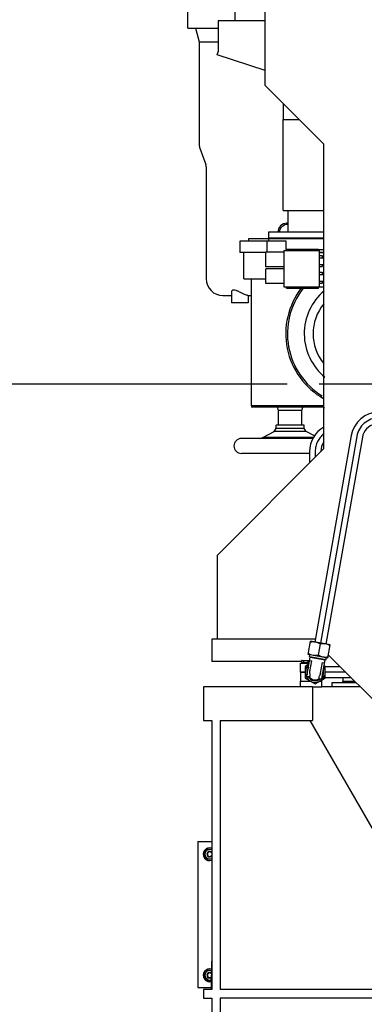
# Model space of a CAD drawing. Header units: millimetres. Extents: x 0 to 1189, y 0 to 841.
# Tile 90 of 184: x 131 to 156, y 561 to 632. Entities that reach past the tile are written whole.
import ezdxf
from ezdxf.enums import TextEntityAlignment as Align

# ---------------------------------------------------------------- set-up
doc = ezdxf.new("R2010")
doc.units = ezdxf.units.MM
doc.header["$LTSCALE"] = 65.395
doc.linetypes.add('CENTER', pattern=[0.6, 0.375, -0.075, 0.075, -0.075])
doc.layers.get('0').update_dxf_attribs({"linetype": 'CONTINUOUS'})
for name, color, linetype in [('1907_733000_06_SIMPLE1_A_ABL1062', 7, 'CONTINUOUS'), ('1907_733000_06_SIMPLE1_T1_A_PBL1097', 7, 'CONTINUOUS'), ('1907_733000_06_SIMPLE1_T2_A_PBL1117', 7, 'CONTINUOUS'), ('1907_733000_06_SIMPLE1_T3_A_PBL1113', 7, 'CONTINUOUS'), ('1907_733000_06_SIMPLE1_T4_A_PBL1063', 7, 'CONTINUOUS'), ('1907_734000_04_SIMPLE1_C_ABL1101', 7, 'CONTINUOUS'), ('1907_734000_04_SIMPLE1_T1_C_PBL1102', 7, 'CONTINUOUS'), ('1907_765000_04_SIMPLE1_A_ABL1079', 7, 'CONTINUOUS'), ('1907_765000_04_SIMPLE1_T1_A_PBL1080', 7, 'CONTINUOUS'), ('32007_040000_TLKGS_KS_V_ABL1060', 7, 'CONTINUOUS'), ('32007_041000_TLKGS_KS_V_ABL1061', 7, 'CONTINUOUS'), ('32007_060000_TLKGS_KGS_V_ABL1077', 7, 'CONTINUOUS'), ('32007_061000_TLKGS_KGS_V_ABL1078', 7, 'CONTINUOUS'), ('32007_153200_17_ABL1055', 7, 'CONTINUOUS'), ('32007_153200_17_T1_PBL1096', 7, 'CONTINUOUS'), ('32007_153200_18_ABL1139', 7, 'CONTINUOUS'), ('32007_153200_18_T1_PBL1140', 7, 'CONTINUOUS'), ('32007_153200_19_ABL1050', 7, 'CONTINUOUS'), ('32007_153200_19_T1_PBL1051', 7, 'CONTINUOUS'), ('32007_153200_20_ABL1038', 7, 'CONTINUOUS'), ('32007_153701_05_PBL1046', 7, 'CONTINUOUS'), ('32007_153701_05_PBL1048', 7, 'CONTINUOUS'), ('32007_842000_01_SIMPLE1_T1_X_PBL2228', 7, 'CONTINUOUS'), ('32007_842000_01_SIMPLE1_X_ABL2227', 7, 'CONTINUOUS'), ('32087_000000_TLKGS_MARKETING_ABL973', 7, 'CONTINUOUS'), ('32087_030000_TLKGS_V_ABL974', 7, 'CONTINUOUS'), ('32087_300000_TLKGS_V_ABL1108', 7, 'CONTINUOUS'), ('34007_390700_01_SIMPLE1_T1_X_PBL1111', 7, 'CONTINUOUS'), ('34007_390700_01_SIMPLE1_T2_X_PBL1110', 7, 'CONTINUOUS'), ('34007_390700_01_SIMPLE1_T3_X_PBL1112', 7, 'CONTINUOUS'), ('34007_390700_01_SIMPLE1_X#AF0_ABL1109', 7, 'CONTINUOUS'), ('8M32E_GENSET_GENERATOR_ABL1034', 7, 'CONTINUOUS'), ('8M32E_GENSET_GENERATOR_T1_PBL1035', 7, 'CONTINUOUS'), ('8M32E_GENSET_GRUNDRAHMEN_ABL949', 7, 'CONTINUOUS'), ('8M32E_GENSET_GRUNDRAHMEN_T1_PBL950', 7, 'CONTINUOUS'), ('8M32E_GENSET_SCHUTZHAUBE_ABL1044', 7, 'CONTINUOUS'), ('8M32E_GENSET_SCHUTZHAUBE_T1_PBL1045', 7, 'CONTINUOUS'), ('8M32E_GENSET_VERROHRUNG_ABL951', 7, 'CONTINUOUS'), ('D3870-A2-S-20_PBL1039', 7, 'CONTINUOUS'), ('D3870-A2-S-20_PBL1056', 7, 'CONTINUOUS'), ('D3870-A2-S-20_PBL1093', 7, 'CONTINUOUS'), ('D3901-S20A-G3_4_PBL1094', 7, 'CONTINUOUS'), ('D6796-10_PBL2218', 7, 'CONTINUOUS'), ('D6796-10_PBL2219', 7, 'CONTINUOUS'), ('D7603-A27X32-CU_PBL1095', 7, 'CONTINUOUS'), ('D931_1-M10X45_PBL2220', 7, 'CONTINUOUS'), ('D931_1-M10X45_PBL2221', 7, 'CONTINUOUS'), ('D931_1-M8X55_PBL1053', 7, 'CONTINUOUS'), ('D934-M10_PBL1005', 7, 'CONTINUOUS'), ('D934-M10_PBL962', 7, 'CONTINUOUS'), ('GWR-1_2-3_4_PBL1092', 7, 'CONTINUOUS'), ('ISO8434-1-E-S20_PBL1054', 7, 'CONTINUOUS'), ('N4011-F175_PBL972', 7, 'CONTINUOUS'), ('N4251-B175X133_PBL971', 7, 'CONTINUOUS'), ('rechts_4_VBL948', 7, 'CONTINUOUS'), ('RKD1000-20_PBL1047', 7, 'CONTINUOUS'), ('RKD1000-20_PBL1049', 7, 'CONTINUOUS'), ('RKD1000-20_PBL1052', 7, 'CONTINUOUS')]:
    doc.layers.add(name, color=color, linetype=linetype)
doc.styles.get("Standard").update_dxf_attribs({"font": 'txt', "width": 0.6})
doc.dimstyles.new('DIMSTYLE_6', dxfattribs={"dimtxt": 3.5, "dimasz": 3.5, "dimexe": 1.8, "dimexo": 0, "dimgap": 0.875, "dimtad": 1, "dimlfac": 25, "dimdsep": 46, "dimtxsty": 'Standard', "dimblk": '_FILLED', "dimblk1": '_FILLED', "dimblk2": '_FILLED', "dimcen": 0.09, "dimadec": 0, "dimazin": 0, "dimtp": 0.8, "dimtm": 0.8, "dimtfac": 1, "dimtofl": 0, "dimtmove": 0, "dimatfit": 3, "dimldrblk": '_FILLED', "dimfxl": 1, "dimtolj": 1, "dimarcsym": 0})

# ---------------------------------------------------------------- blocks, each defined once
blk = doc.blocks.new('_FILLED')
at = {"color": 0, "linetype": 'ByBlock'}
blk.add_solid([(0, 0), (-1, 0.167), (-1, -0.167)], dxfattribs=at)
blk = doc.blocks.new('*D18')
at = {"color": 2, "linetype": 'Continuous'}
for p, q in [((124.565, 635.921), (89.243, 635.921)), ((91.043, 635.921), (91.043, 620.741)), ((91.043, 605.561), (91.043, 620.741)), ((150.593, 605.561), (89.243, 605.561))]:
    blk.add_line(p, q, dxfattribs=at)
at = {"color": 2, "linetype": 'Continuous', "xscale": 3.5, "yscale": 3.5, "zscale": 3.5}
for p, rotation in [((91.043, 635.921), 90), ((91.043, 605.561), 270)]:
    blk.add_blockref('_FILLED', p, dxfattribs=dict(at, rotation=rotation))
at = {"color": 2, "linetype": 'Continuous', "width": 0.666667}
blk.add_text('759', height=3.5, rotation=90, dxfattribs=at).set_placement((90.168, 620.741), align=Align.CENTER)
blk = doc.blocks.new('8M32E_GENSET_GRUNDRAHMEN_T1_PBL950', base_point=(187.205, 558.761))
at = {"layer": '8M32E_GENSET_GRUNDRAHMEN_T1_PBL950', "color": 7, "linetype": 'Continuous'}
for p, q in [((152.405, 583.961), (144.605, 583.961)), ((144.605, 583.961), (144.605, 581.561)), ((152.405, 583.961), (152.405, 581.561)), ((153.805, 583.961), (153.07, 583.961)), ((144.605, 581.561), (145.205, 581.561)), ((145.205, 581.561), (145.205, 562.361)), ((145.805, 581.561), (152.405, 581.561)), ((145.805, 581.561), (145.805, 562.361)), ((152.197, 581.561), (163.005, 562.841)), ((144.215, 572.921), (145.205, 572.921)), ((144.215, 572.921), (144.215, 562.521)), ((145.185, 563.321), (145.205, 563.321)), ((145.185, 562.361), (145.185, 563.321)), ((144.215, 562.521), (145.185, 562.521)), ((145.205, 562.361), (144.605, 562.361)), ((144.605, 562.361), (144.605, 561.761)), ((228.605, 562.361), (145.805, 562.361)), ((144.605, 561.761), (145.205, 561.761)), ((145.205, 561.761), (145.205, 535.761)), ((162.405, 561.761), (145.805, 561.761)), ((145.805, 561.761), (145.805, 535.761))]:
    blk.add_line(p, q, dxfattribs=at)
blk = doc.blocks.new('8M32E_GENSET_GRUNDRAHMEN_ABL949', base_point=(187.205, 558.761))
at = {"layer": '8M32E_GENSET_GRUNDRAHMEN_T1_PBL950'}
blk.add_blockref('8M32E_GENSET_GRUNDRAHMEN_T1_PBL950', (187.205, 558.761), dxfattribs=at)
blk = doc.blocks.new('D934-M10_PBL962', base_point=(144.925, 563.383))
at = {"layer": 'D934-M10_PBL962', "color": 7, "linetype": 'Continuous'}
for p, q in [((144.862, 563.723), (144.665, 563.383)), ((145.185, 563.723), (144.862, 563.723)), ((144.665, 563.383), (144.862, 563.043)), ((144.862, 563.043), (145.185, 563.043))]:
    blk.add_line(p, q, dxfattribs=at)
for points in [[(144.764, 563.553), (144.734, 563.503), (144.702, 563.383), (144.734, 563.264), (144.764, 563.213)], [(145.058, 563.723), (144.999, 563.723), (144.88, 563.691), (144.793, 563.604), (144.764, 563.553)], [(145.185, 563.698), (145.145, 563.714), (145.101, 563.723), (145.058, 563.723)], [(144.764, 563.213), (144.793, 563.163), (144.88, 563.075), (144.999, 563.043), (145.058, 563.043)], [(145.058, 563.043), (145.101, 563.043), (145.145, 563.052), (145.185, 563.068)]]:
    blk.add_open_spline(points, degree=3, dxfattribs=at)
blk = doc.blocks.new('N4251-B175X133_PBL971', base_point=(145.195, 563.361))
at = {"layer": 'N4251-B175X133_PBL971', "color": 7, "linetype": 'Continuous'}
for p in [(145.205, 563.401), (145.185, 563.321)]:
    blk.add_line(p, (145.185, 563.401), dxfattribs=at)
blk = doc.blocks.new('N4011-F175_PBL972', base_point=(145.195, 563.901))
at = {"layer": 'N4011-F175_PBL972', "color": 7, "linetype": 'Continuous'}
for p, q in [((145.185, 564.401), (145.205, 564.401)), ((145.185, 564.401), (145.185, 563.401)), ((145.185, 563.401), (145.205, 563.401))]:
    blk.add_line(p, q, dxfattribs=at)
blk = doc.blocks.new('D934-M10_PBL1005', base_point=(144.935, 572.023))
at = {"layer": 'D934-M10_PBL1005', "color": 7, "linetype": 'Continuous'}
for p, q in [((144.862, 572.363), (144.665, 572.023)), ((144.665, 572.023), (144.862, 571.683)), ((145.205, 572.363), (144.862, 572.363)), ((144.862, 571.683), (145.205, 571.683))]:
    blk.add_line(p, q, dxfattribs=at)
for points in [[(144.764, 572.193), (144.734, 572.143), (144.702, 572.023), (144.734, 571.904), (144.764, 571.853)], [(145.058, 572.363), (144.999, 572.363), (144.88, 572.331), (144.793, 572.244), (144.764, 572.193)], [(145.205, 572.329), (145.16, 572.351), (145.108, 572.363), (145.058, 572.363)], [(144.764, 571.853), (144.793, 571.803), (144.88, 571.715), (144.999, 571.683), (145.058, 571.683)], [(145.058, 571.683), (145.108, 571.683), (145.16, 571.695), (145.205, 571.717)]]:
    blk.add_open_spline(points, degree=3, dxfattribs=at)
blk = doc.blocks.new('D3870-A2-S-20_PBL1039', base_point=(152.59, 584.872))
at = {"layer": 'D3870-A2-S-20_PBL1039', "color": 7, "linetype": 'Continuous'}
for p, q in [((152.143, 585.574), (151.87, 585.416)), ((151.87, 585.416), (151.87, 584.585)), ((153.31, 585.416), (153.221, 585.468)), ((153.31, 584.585), (153.31, 585.416)), ((151.87, 584.585), (152.59, 584.169)), ((152.59, 584.169), (153.31, 584.585))]:
    blk.add_line(p, q, dxfattribs=at)
blk.add_arc((152.59, 585.001), 0.72, 129.11648, 31.24803, dxfattribs=at)
blk = doc.blocks.new('ISO8434-1-E-S20_PBL1054', base_point=(152.687, 585.391))
at = {"layer": 'ISO8434-1-E-S20_PBL1054', "color": 7, "linetype": 'Continuous'}
for p, q in [((151.993, 584.722), (152.232, 586.079)), ((152.179, 586.124), (152.201, 586.247)), ((152.179, 586.124), (153.361, 585.915)), ((152.232, 586.079), (152.179, 586.124)), ((152.232, 586.079), (153.295, 585.892)), ((153.361, 585.915), (153.382, 586.039)), ((152.192, 585.853), (152.344, 585.826)), ((152.21, 585.067), (152.344, 585.826)), ((152.97, 584.934), (153.103, 585.692)), ((153.056, 584.535), (153.295, 585.892)), ((153.103, 585.692), (153.255, 585.665)), ((153.295, 585.892), (153.361, 585.915)), ((151.993, 584.722), (152.175, 584.69)), ((152.874, 584.567), (153.056, 584.535))]:
    blk.add_line(p, q, dxfattribs=at)
for radius, start, end in [(0.6, 145.02142, 194.97858), (0.6, 209.65235, 310.34765), (0.54, 214.42673, 305.57327), (0.6, 325.02142, 14.97858)]:
    blk.add_arc((152.59, 585.001), radius, start, end, dxfattribs=at)
for points, knots in [([(152.175, 584.69), (152.186, 584.688), (152.218, 584.701), (152.233, 584.757), (152.231, 584.829), (152.221, 584.884), (152.214, 584.913)], [0, 0, 0, 0, 0.136768, 0.340217, 0.643115, 1, 1, 1, 1]), ([(152.913, 584.79), (152.897, 584.765), (152.868, 584.717), (152.842, 584.65), (152.837, 584.591), (152.862, 584.569), (152.874, 584.567)], [0, 0, 0, 0, 0.356885, 0.659783, 0.863232, 1, 1, 1, 1])]:
    blk.add_open_spline(points, degree=3, knots=knots, dxfattribs=at)
for points in [[(152.214, 584.913), (152.203, 584.963), (152.201, 585.017), (152.21, 585.067)], [(152.97, 584.934), (152.961, 584.883), (152.941, 584.833), (152.913, 584.79)]]:
    blk.add_open_spline(points, degree=3, dxfattribs=at)
blk = doc.blocks.new('32007_153200_20_ABL1038', base_point=(152.626, 585.208))
at = {"layer": 'D3870-A2-S-20_PBL1039'}
blk.add_blockref('D3870-A2-S-20_PBL1039', (152.59, 584.872), dxfattribs=at)
at = {"layer": 'ISO8434-1-E-S20_PBL1054'}
blk.add_blockref('ISO8434-1-E-S20_PBL1054', (152.687, 585.391), dxfattribs=at)
blk = doc.blocks.new('32007_153701_05_PBL1046', base_point=(152.31, 584.161))
at = {"layer": '32007_153701_05_PBL1046', "color": 7, "linetype": 'Continuous'}
for p, q in [((151.55, 584.361), (152.258, 584.361)), ((151.55, 583.961), (151.55, 584.361)), ((152.405, 583.961), (153.07, 583.961)), ((152.921, 584.361), (153.07, 584.361)), ((153.07, 583.961), (153.07, 584.361))]:
    blk.add_line(p, q, dxfattribs=at)
blk = doc.blocks.new('RKD1000-20_PBL1047', base_point=(152.31, 584.671))
at = {"layer": 'RKD1000-20_PBL1047', "color": 7, "linetype": 'Continuous'}
for p, q in [((151.87, 584.981), (151.55, 584.981)), ((151.55, 584.981), (151.55, 584.361)), ((151.55, 584.361), (152.258, 584.361)), ((152.921, 584.361), (153.07, 584.361)), ((153.07, 584.361), (153.07, 584.446))]:
    blk.add_line(p, q, dxfattribs=at)
blk = doc.blocks.new('32007_153701_05_PBL1048', base_point=(154.978, 584.321))
at = {"layer": '32007_153701_05_PBL1048', "color": 7, "linetype": 'Continuous'}
for p, q in [((154.55, 584.361), (155.405, 584.361)), ((154.55, 584.281), (154.55, 584.361))]:
    blk.add_line(p, q, dxfattribs=at)
blk = doc.blocks.new('RKD1000-20_PBL1049', base_point=(154.978, 584.481))
at = {"layer": 'RKD1000-20_PBL1049', "color": 7, "linetype": 'Continuous'}
for p, q in [((154.55, 584.601), (154.55, 584.361)), ((154.55, 584.361), (155.405, 584.361))]:
    blk.add_line(p, q, dxfattribs=at)
blk = doc.blocks.new('32007_153200_19_T1_PBL1051', base_point=(154.238, 585.001))
at = {"layer": '32007_153200_19_T1_PBL1051', "color": 7, "linetype": 'Continuous'}
for p, q in [((154.365, 585.401), (153.31, 585.401)), ((155.165, 584.601), (153.31, 584.601))]:
    blk.add_line(p, q, dxfattribs=at)
at = {"layer": '32007_153200_19_T1_PBL1051', "color": 2, "linetype": 'CENTER'}
blk.add_line((154.765, 585.001), (153.31, 585.001), dxfattribs=at)
blk = doc.blocks.new('32007_153200_19_ABL1050', base_point=(154.238, 585.001))
at = {"layer": '32007_153200_19_T1_PBL1051'}
blk.add_blockref('32007_153200_19_T1_PBL1051', (154.238, 585.001), dxfattribs=at)
blk = doc.blocks.new('RKD1000-20_PBL1052', base_point=(151.852, 585.331))
at = {"layer": 'RKD1000-20_PBL1052', "color": 7, "linetype": 'Continuous'}
for p, q in [((151.55, 585.641), (152.154, 585.641)), ((151.55, 585.021), (151.55, 585.641)), ((151.87, 585.021), (151.55, 585.021))]:
    blk.add_line(p, q, dxfattribs=at)
blk = doc.blocks.new('D931_1-M8X55_PBL1053', base_point=(151.9, 585.417))
at = {"layer": 'D931_1-M8X55_PBL1053', "color": 7, "linetype": 'Continuous'}
for p, q in [((151.65, 585.853), (151.61, 585.842)), ((151.61, 585.842), (151.61, 585.665)), ((152.159, 585.665), (151.61, 585.665)), ((151.65, 585.853), (152.17, 585.853)), ((151.678, 585.665), (151.678, 585.641)), ((151.76, 585.842), (151.76, 585.665)), ((152.06, 585.842), (152.06, 585.665)), ((152.142, 585.665), (152.142, 585.641)), ((152.17, 585.853), (152.19, 585.847)), ((152.19, 585.847), (152.191, 585.847)), ((151.755, 585.021), (151.755, 584.981))]:
    blk.add_line(p, q, dxfattribs=at)
for centre, radius, start, end in [((152.129, 585.555), 0.298, 78.46954, 82.18588), ((152.123, 585.525), 0.328, 78.15744, 78.51994)]:
    blk.add_arc(centre, radius, start, end, dxfattribs=at)
for points in [[(151.61, 585.842), (151.623, 585.845), (151.637, 585.848), (151.651, 585.85)], [(151.651, 585.85), (151.687, 585.855), (151.725, 585.851), (151.76, 585.842)], [(151.76, 585.842), (151.81, 585.849), (151.91, 585.857), (152.01, 585.849), (152.06, 585.842)], [(152.06, 585.842), (152.095, 585.851), (152.133, 585.855), (152.169, 585.85)]]:
    blk.add_open_spline(points, degree=3, dxfattribs=at)
blk = doc.blocks.new('D3870-A2-S-20_PBL1056', base_point=(152.875, 586.616))
at = {"layer": 'D3870-A2-S-20_PBL1056', "color": 7, "linetype": 'Continuous'}
for p, q in [((152.082, 586.268), (152.249, 587.214)), ((153.667, 586.964), (152.249, 587.214)), ((152.947, 587.025), (152.803, 586.212)), ((153.5, 586.018), (153.667, 586.964)), ((153.5, 586.018), (152.082, 586.268))]:
    blk.add_line(p, q, dxfattribs=at)
for points in [[(152.604, 587.151), (152.484, 587.172), (152.358, 587.168), (152.238, 587.15)], [(152.947, 587.025), (152.84, 587.083), (152.724, 587.13), (152.604, 587.151)], [(153.313, 587.026), (153.193, 587.047), (153.068, 587.043), (152.947, 587.025)], [(153.656, 586.9), (153.549, 586.958), (153.433, 587.005), (153.313, 587.026)], [(152.437, 586.206), (152.316, 586.227), (152.2, 586.276), (152.094, 586.337)], [(152.803, 586.212), (152.683, 586.191), (152.557, 586.184), (152.437, 586.206)], [(153.146, 586.081), (153.026, 586.102), (152.909, 586.151), (152.803, 586.212)], [(153.513, 586.087), (153.392, 586.066), (153.266, 586.059), (153.146, 586.081)]]:
    blk.add_open_spline(points, degree=3, dxfattribs=at)
blk = doc.blocks.new('GWR-1_2-3_4_PBL1092', base_point=(161.865, 603.161))
at = {"layer": 'GWR-1_2-3_4_PBL1092', "color": 7, "linetype": 'Continuous'}
for p, q in [((161.289, 603.992), (161.225, 603.881)), ((161.225, 602.441), (161.225, 603.881)), ((162.234, 603.992), (161.289, 603.992)), ((162.234, 603.576), (161.289, 603.576)), ((162.234, 603.992), (162.425, 603.661)), ((162.425, 603.661), (162.493, 603.661)), ((162.425, 602.661), (162.425, 603.661)), ((162.505, 602.661), (162.505, 603.661)), ((161.289, 602.329), (161.225, 602.441)), ((162.234, 602.745), (161.289, 602.745)), ((162.234, 602.329), (161.289, 602.329)), ((162.234, 602.329), (162.425, 602.661)), ((162.425, 602.661), (162.505, 602.661))]:
    blk.add_line(p, q, dxfattribs=at)
for centre, start, end in [((161.537, 603.784), 177.38139, 179.99715), ((161.537, 602.537), 180.00284, 182.61862)]:
    blk.add_arc(centre, 0.312, start, end, dxfattribs=at)
for points, knots in [([(161.225, 603.798), (161.226, 603.815), (161.235, 603.883), (161.264, 603.947), (161.289, 603.992)], [0, 0, 0, 0, 0.241122, 1, 1, 1, 1]), ([(161.289, 603.576), (161.28, 603.593), (161.246, 603.657), (161.225, 603.73), (161.225, 603.784)], [0, 0, 0, 0, 0.263017, 1, 1, 1, 1]), ([(162.234, 603.576), (162.27, 603.639), (162.326, 603.784), (162.27, 603.929), (162.234, 603.992)], [0, 0, 0, 0, 0.5, 1, 1, 1, 1]), ([(162.234, 602.745), (162.273, 602.88), (162.324, 603.161), (162.273, 603.442), (162.234, 603.576)], [0, 0, 0, 0, 0.5, 1, 1, 1, 1]), ([(161.225, 602.537), (161.225, 602.555), (161.231, 602.628), (161.262, 602.697), (161.289, 602.745)], [0, 0, 0, 0, 0.241275, 1, 1, 1, 1]), ([(161.289, 602.329), (161.28, 602.345), (161.248, 602.405), (161.228, 602.472), (161.225, 602.523)], [0, 0, 0, 0, 0.262272, 1, 1, 1, 1]), ([(162.234, 602.329), (162.27, 602.392), (162.326, 602.537), (162.27, 602.682), (162.234, 602.745)], [0, 0, 0, 0, 0.5, 1, 1, 1, 1])]:
    blk.add_open_spline(points, degree=3, knots=knots, dxfattribs=at)
for points in [[(161.225, 603.161), (161.225, 603.301), (161.251, 603.442), (161.289, 603.576)], [(161.289, 602.745), (161.251, 602.88), (161.225, 603.02), (161.225, 603.161)]]:
    blk.add_open_spline(points, degree=3, dxfattribs=at)
blk = doc.blocks.new('D3870-A2-S-20_PBL1093', base_point=(159.745, 603.161))
at = {"layer": 'D3870-A2-S-20_PBL1093', "color": 7, "linetype": 'Continuous'}
for p, q in [((159.265, 603.881), (159.329, 603.992)), ((159.265, 603.881), (159.265, 602.441)), ((159.329, 603.992), (160.156, 603.992)), ((159.329, 603.576), (160.156, 603.576)), ((160.156, 603.992), (160.225, 603.881)), ((160.225, 603.881), (160.225, 602.441)), ((159.265, 602.441), (159.27, 602.431)), ((159.329, 602.745), (160.156, 602.745)), ((159.49, 602.329), (160.156, 602.329)), ((160.156, 602.329), (160.225, 602.441))]:
    blk.add_line(p, q, dxfattribs=at)
for points, knots in [([(159.329, 603.992), (159.32, 603.975), (159.286, 603.911), (159.265, 603.838), (159.265, 603.784)], [0, 0, 0, 0, 0.263017, 1, 1, 1, 1]), ([(159.265, 603.784), (159.265, 603.767), (159.271, 603.693), (159.302, 603.624), (159.329, 603.576)], [0, 0, 0, 0, 0.241275, 1, 1, 1, 1]), ([(160.156, 603.992), (160.166, 603.975), (160.202, 603.912), (160.225, 603.838), (160.225, 603.784)], [0, 0, 0, 0, 0.264854, 1, 1, 1, 1]), ([(160.225, 603.784), (160.225, 603.766), (160.218, 603.693), (160.185, 603.624), (160.156, 603.576)], [0, 0, 0, 0, 0.239943, 1, 1, 1, 1]), ([(159.329, 602.745), (159.32, 602.728), (159.286, 602.664), (159.265, 602.591), (159.265, 602.537)], [0, 0, 0, 0, 0.263017, 1, 1, 1, 1]), ([(160.156, 602.745), (160.166, 602.728), (160.202, 602.665), (160.225, 602.591), (160.225, 602.537)], [0, 0, 0, 0, 0.264854, 1, 1, 1, 1]), ([(160.225, 602.537), (160.225, 602.519), (160.218, 602.446), (160.185, 602.377), (160.156, 602.329)], [0, 0, 0, 0, 0.239943, 1, 1, 1, 1])]:
    blk.add_open_spline(points, degree=3, knots=knots, dxfattribs=at)
for points in [[(159.329, 603.576), (159.291, 603.442), (159.265, 603.301), (159.265, 603.161)], [(160.156, 603.576), (160.197, 603.442), (160.225, 603.301), (160.225, 603.161)], [(159.265, 603.161), (159.265, 603.02), (159.291, 602.88), (159.329, 602.745)], [(160.225, 603.161), (160.225, 603.02), (160.197, 602.879), (160.156, 602.745)], [(159.265, 602.537), (159.265, 602.499), (159.273, 602.46), (159.285, 602.424)]]:
    blk.add_open_spline(points, degree=3, dxfattribs=at)
blk = doc.blocks.new('D3901-S20A-G3_4_PBL1094', base_point=(160.685, 603.161))
at = {"layer": 'D3901-S20A-G3_4_PBL1094', "color": 7, "linetype": 'Continuous'}
for p, q in [((160.225, 603.761), (160.281, 603.761)), ((160.374, 603.707), (160.281, 603.761)), ((160.281, 602.561), (160.281, 603.761)), ((160.374, 603.707), (160.398, 603.701)), ((160.497, 603.701), (160.398, 603.701)), ((160.545, 603.801), (161.145, 603.801)), ((160.545, 602.521), (160.545, 603.801)), ((161.025, 602.521), (161.025, 603.801)), ((161.145, 602.521), (161.145, 603.801)), ((160.989, 603.161), (160.581, 603.161)), ((160.225, 602.561), (160.281, 602.561)), ((160.374, 602.614), (160.281, 602.561)), ((160.374, 602.614), (160.398, 602.621)), ((160.497, 602.621), (160.398, 602.621)), ((160.545, 602.521), (161.145, 602.521))]:
    blk.add_line(p, q, dxfattribs=at)
for centre, start, end in [((160.497, 603.749), 270, 360), ((160.497, 602.573), 0, 90)]:
    blk.add_arc(centre, 0.048, start, end, dxfattribs=at)
for points in [[(160.545, 603.481), (160.545, 603.588), (160.559, 603.696), (160.581, 603.801)], [(161.025, 603.481), (161.025, 603.588), (161.011, 603.696), (160.989, 603.801)], [(160.581, 603.161), (160.559, 603.266), (160.545, 603.373), (160.545, 603.481)], [(160.545, 602.841), (160.545, 602.948), (160.559, 603.056), (160.581, 603.161)], [(160.581, 602.521), (160.559, 602.626), (160.545, 602.733), (160.545, 602.841)], [(160.989, 603.161), (161.011, 603.266), (161.025, 603.373), (161.025, 603.481)], [(161.025, 602.841), (161.025, 602.948), (161.011, 603.056), (160.989, 603.161)], [(160.989, 602.521), (161.011, 602.626), (161.025, 602.733), (161.025, 602.841)]]:
    blk.add_open_spline(points, degree=3, dxfattribs=at)
blk = doc.blocks.new('D7603-A27X32-CU_PBL1095', base_point=(161.185, 603.161))
at = {"layer": 'D7603-A27X32-CU_PBL1095', "color": 7, "linetype": 'Continuous'}
for p, q in [((161.225, 603.799), (161.145, 603.799)), ((161.225, 602.523), (161.145, 602.523))]:
    blk.add_line(p, q, dxfattribs=at)
blk = doc.blocks.new('32007_153200_17_T1_PBL1096', base_point=(155.915, 595.29))
at = {"layer": '32007_153200_17_T1_PBL1096', "color": 7, "linetype": 'Continuous'}
for p, q in [((157.425, 603.561), (157.135, 603.561)), ((159.265, 603.561), (158.065, 603.561)), ((157.425, 602.761), (157.193, 602.761)), ((159.265, 602.761), (158.564, 602.761)), ((155.165, 601.908), (152.564, 587.158)), ((155.953, 601.769), (153.352, 587.019))]:
    blk.add_line(p, q, dxfattribs=at)
at = {"layer": '32007_153200_17_T1_PBL1096', "color": 2, "linetype": 'CENTER'}
for p, q in [((159.265, 603.161), (158.065, 603.161)), ((155.559, 601.838), (152.958, 587.089))]:
    blk.add_line(p, q, dxfattribs=at)
at = {"layer": '32007_153200_17_T1_PBL1096', "color": 7, "linetype": 'Continuous'}
for radius, start in [(2, 90), (1.2, 104.08381)]:
    blk.add_arc((157.135, 601.561), radius, start, 170, dxfattribs=at)
at = {"layer": '32007_153200_17_T1_PBL1096', "color": 2, "linetype": 'CENTER'}
blk.add_arc((157.135, 601.561), 1.6, 91.42393, 170, dxfattribs=at)
blk = doc.blocks.new('32007_153200_17_ABL1055', base_point=(157.294, 595.005))
at = {"layer": '32007_153200_17_T1_PBL1096'}
blk.add_blockref('32007_153200_17_T1_PBL1096', (155.915, 595.29), dxfattribs=at)
at = {"layer": 'D3870-A2-S-20_PBL1056'}
blk.add_blockref('D3870-A2-S-20_PBL1056', (152.875, 586.616), dxfattribs=at)
at = {"layer": 'D3870-A2-S-20_PBL1093'}
blk.add_blockref('D3870-A2-S-20_PBL1093', (159.745, 603.161), dxfattribs=at)
at = {"layer": 'D3901-S20A-G3_4_PBL1094'}
blk.add_blockref('D3901-S20A-G3_4_PBL1094', (160.685, 603.161), dxfattribs=at)
at = {"layer": 'D7603-A27X32-CU_PBL1095'}
blk.add_blockref('D7603-A27X32-CU_PBL1095', (161.185, 603.161), dxfattribs=at)
at = {"layer": 'GWR-1_2-3_4_PBL1092'}
blk.add_blockref('GWR-1_2-3_4_PBL1092', (161.865, 603.161), dxfattribs=at)
blk = doc.blocks.new('32007_153200_18_T1_PBL1140', base_point=(152.698, 601.222))
at = {"layer": '32007_153200_18_T1_PBL1140', "color": 7, "linetype": 'Continuous'}
for p, q in [((152.19, 600.761), (152.19, 599.945)), ((152.99, 600.761), (152.99, 600.745))]:
    blk.add_line(p, q, dxfattribs=at)
at = {"layer": '32007_153200_18_T1_PBL1140', "color": 2, "linetype": 'CENTER'}
blk.add_line((152.59, 600.761), (152.59, 600.345), dxfattribs=at)
at = {"layer": '32007_153200_18_T1_PBL1140', "color": 7, "linetype": 'Continuous'}
for radius, start in [(2, 119.65242), (1.2, 145.26672)]:
    blk.add_arc((154.19, 600.761), radius, start, 180, dxfattribs=at)
at = {"layer": '32007_153200_18_T1_PBL1140', "color": 2, "linetype": 'CENTER'}
blk.add_arc((154.19, 600.761), 1.6, 127.98798, 180, dxfattribs=at)
blk = doc.blocks.new('32007_153200_18_ABL1139', base_point=(152.698, 601.222))
at = {"layer": '32007_153200_18_T1_PBL1140'}
blk.add_blockref('32007_153200_18_T1_PBL1140', (152.698, 601.222), dxfattribs=at)
blk = doc.blocks.new('D6796-10_PBL2218', base_point=(145.288, 572.037))
at = {"layer": 'D6796-10_PBL2218', "color": 7, "linetype": 'Continuous'}
for radius, start, end in [(0.46, 70.00908, 289.99092), (0.449, 69.59522, 290.40478)]:
    blk.add_arc((145.058, 572.023), radius, start, end, dxfattribs=at)
blk = doc.blocks.new('D6796-10_PBL2219', base_point=(145.288, 563.394))
at = {"layer": 'D6796-10_PBL2219', "color": 7, "linetype": 'Continuous'}
for radius, start, end in [(0.46, 72.26342, 287.73658), (0.449, 71.90519, 288.09481)]:
    blk.add_arc((145.058, 563.383), radius, start, end, dxfattribs=at)
blk = doc.blocks.new('D931_1-M10X45_PBL2220', base_point=(145.058, 572.042))
at = {"layer": 'D931_1-M10X45_PBL2220', "color": 7, "linetype": 'Continuous'}
for radius, start, end in [(0.2, 44.7387, 315.2613), (0.163, 25.51366, 334.48634)]:
    blk.add_arc((145.058, 572.023), radius, start, end, dxfattribs=at)
blk = doc.blocks.new('D931_1-M10X45_PBL2221', base_point=(145.058, 563.405))
at = {"layer": 'D931_1-M10X45_PBL2221', "color": 7, "linetype": 'Continuous'}
for radius, start, end in [(0.2, 51.21084, 308.78916), (0.163, 37.00802, 322.99198)]:
    blk.add_arc((145.058, 563.383), radius, start, end, dxfattribs=at)
blk = doc.blocks.new('8M32E_GENSET_VERROHRUNG_ABL951', base_point=(183.405, 625.051))
at = {"layer": '32007_153200_17_ABL1055'}
blk.add_blockref('32007_153200_17_ABL1055', (157.294, 595.005), dxfattribs=at)
at = {"layer": '32007_153200_18_ABL1139'}
blk.add_blockref('32007_153200_18_ABL1139', (152.698, 601.222), dxfattribs=at)
at = {"layer": '32007_153200_19_ABL1050'}
blk.add_blockref('32007_153200_19_ABL1050', (154.238, 585.001), dxfattribs=at)
at = {"layer": '32007_153200_20_ABL1038'}
blk.add_blockref('32007_153200_20_ABL1038', (152.626, 585.208), dxfattribs=at)
at = {"layer": '32007_153701_05_PBL1046'}
blk.add_blockref('32007_153701_05_PBL1046', (152.31, 584.161), dxfattribs=at)
at = {"layer": '32007_153701_05_PBL1048'}
blk.add_blockref('32007_153701_05_PBL1048', (154.978, 584.321), dxfattribs=at)
at = {"layer": 'D6796-10_PBL2218'}
blk.add_blockref('D6796-10_PBL2218', (145.288, 572.037), dxfattribs=at)
at = {"layer": 'D6796-10_PBL2219'}
blk.add_blockref('D6796-10_PBL2219', (145.288, 563.394), dxfattribs=at)
at = {"layer": 'D931_1-M10X45_PBL2220'}
blk.add_blockref('D931_1-M10X45_PBL2220', (145.058, 572.042), dxfattribs=at)
at = {"layer": 'D931_1-M10X45_PBL2221'}
blk.add_blockref('D931_1-M10X45_PBL2221', (145.058, 563.405), dxfattribs=at)
at = {"layer": 'D931_1-M8X55_PBL1053'}
blk.add_blockref('D931_1-M8X55_PBL1053', (151.9, 585.417), dxfattribs=at)
at = {"layer": 'D934-M10_PBL1005'}
blk.add_blockref('D934-M10_PBL1005', (144.935, 572.023), dxfattribs=at)
at = {"layer": 'D934-M10_PBL962'}
blk.add_blockref('D934-M10_PBL962', (144.925, 563.383), dxfattribs=at)
at = {"layer": 'N4011-F175_PBL972'}
blk.add_blockref('N4011-F175_PBL972', (145.195, 563.901), dxfattribs=at)
at = {"layer": 'N4251-B175X133_PBL971'}
blk.add_blockref('N4251-B175X133_PBL971', (145.195, 563.361), dxfattribs=at)
at = {"layer": 'RKD1000-20_PBL1047'}
blk.add_blockref('RKD1000-20_PBL1047', (152.31, 584.671), dxfattribs=at)
at = {"layer": 'RKD1000-20_PBL1049'}
blk.add_blockref('RKD1000-20_PBL1049', (154.978, 584.481), dxfattribs=at)
at = {"layer": 'RKD1000-20_PBL1052'}
blk.add_blockref('RKD1000-20_PBL1052', (151.852, 585.331), dxfattribs=at)
blk = doc.blocks.new('34007_390700_01_SIMPLE1_T2_X_PBL1110', base_point=(149.701, 654.101))
at = {"layer": '34007_390700_01_SIMPLE1_T2_X_PBL1110', "color": 7, "linetype": 'Continuous'}
for p, q in [((145.925, 655.221), (145.925, 653.781)), ((153.845, 655.221), (145.925, 655.221)), ((145.557, 653.381), (145.557, 653.317)), ((146.738, 653.381), (145.557, 653.381)), ((145.925, 653.781), (147.551, 652.981)), ((147.551, 652.981), (153.845, 652.981))]:
    blk.add_line(p, q, dxfattribs=at)
blk = doc.blocks.new('34007_390700_01_SIMPLE1_T1_X_PBL1111', base_point=(147.281, 630.713))
at = {"layer": '34007_390700_01_SIMPLE1_T1_X_PBL1111', "color": 7, "linetype": 'Continuous'}
for p, q in [((145.557, 633.077), (145.557, 633.317)), ((145.557, 633.077), (149.005, 633.077)), ((146.857, 632.421), (146.857, 631.477)), ((146.857, 632.421), (149.005, 632.421)), ((145.657, 631.477), (145.657, 629.263)), ((149.005, 631.477), (145.657, 631.477)), ((145.591, 629.059), (145.657, 629.263)), ((149.005, 627.95), (145.591, 629.059))]:
    blk.add_line(p, q, dxfattribs=at)
for centre, start, end in [((146.286, 633.477), 298.43394, 340.52927), ((149.828, 633.477), 199.47073, 226.59221)]:
    blk.add_arc(centre, 1.2, start, end, dxfattribs=at)
blk = doc.blocks.new('34007_390700_01_SIMPLE1_T3_X_PBL1112', base_point=(149.795, 657.321))
at = {"layer": '34007_390700_01_SIMPLE1_T3_X_PBL1112', "color": 7, "linetype": 'Continuous'}
for p, q in [((145.745, 655.221), (145.745, 659.421)), ((145.745, 659.421), (153.845, 659.421)), ((145.745, 655.221), (145.925, 655.221))]:
    blk.add_line(p, q, dxfattribs=at)
blk = doc.blocks.new('34007_390700_01_SIMPLE1_X#AF0_ABL1109', base_point=(149.701, 643.685))
at = {"layer": '34007_390700_01_SIMPLE1_T1_X_PBL1111'}
blk.add_blockref('34007_390700_01_SIMPLE1_T1_X_PBL1111', (147.281, 630.713), dxfattribs=at)
at = {"layer": '34007_390700_01_SIMPLE1_T2_X_PBL1110'}
blk.add_blockref('34007_390700_01_SIMPLE1_T2_X_PBL1110', (149.701, 654.101), dxfattribs=at)
at = {"layer": '34007_390700_01_SIMPLE1_T3_X_PBL1112'}
blk.add_blockref('34007_390700_01_SIMPLE1_T3_X_PBL1112', (149.795, 657.321), dxfattribs=at)
blk = doc.blocks.new('32087_300000_TLKGS_V_ABL1108', base_point=(149.701, 643.685))
at = {"layer": '34007_390700_01_SIMPLE1_X#AF0_ABL1109'}
blk.add_blockref('34007_390700_01_SIMPLE1_X#AF0_ABL1109', (149.701, 643.685), dxfattribs=at)
blk = doc.blocks.new('32087_030000_TLKGS_V_ABL974', base_point=(176.225, 644.301))
at = {"layer": '32087_300000_TLKGS_V_ABL1108'}
blk.add_blockref('32087_300000_TLKGS_V_ABL1108', (149.701, 643.685), dxfattribs=at)
blk = doc.blocks.new('1907_733000_06_SIMPLE1_T4_A_PBL1063', base_point=(149.927, 602.267))
at = {"layer": '1907_733000_06_SIMPLE1_T4_A_PBL1063', "color": 7, "linetype": 'Continuous'}
for p, q in [((149.905, 603.911), (149.905, 603.917)), ((151.705, 603.911), (149.905, 603.911)), ((149.965, 603.687), (149.905, 603.911)), ((151.645, 603.687), (149.965, 603.687)), ((149.965, 602.631), (149.965, 603.687)), ((151.645, 603.687), (151.705, 603.911)), ((151.645, 602.631), (151.645, 603.687)), ((151.705, 603.911), (151.705, 603.917)), ((148.852, 601.755), (149.668, 602.175)), ((149.668, 602.175), (149.805, 602.399)), ((151.942, 602.175), (149.668, 602.175)), ((151.805, 602.631), (149.805, 602.631)), ((149.805, 602.399), (149.805, 602.631)), ((151.805, 602.399), (149.805, 602.399)), ((151.805, 602.399), (151.805, 602.631)), ((151.942, 602.175), (151.805, 602.399)), ((152.53, 601.873), (151.942, 602.175)), ((152.423, 601.684), (147.325, 601.684)), ((148.61, 601.684), (148.852, 601.755)), ((152.462, 601.755), (148.852, 601.755)), ((152.19, 600.617), (147.325, 600.617))]:
    blk.add_line(p, q, dxfattribs=at)
blk.add_arc((147.325, 601.151), 0.534, 90, 270, dxfattribs=at)
blk = doc.blocks.new('1907_733000_06_SIMPLE1_T1_A_PBL1097', base_point=(151.645, 609.401))
at = {"layer": '1907_733000_06_SIMPLE1_T1_A_PBL1097', "color": 7, "linetype": 'Continuous'}
for p, q in [((147.485, 613.081), (147.485, 614.961)), ((152.875, 614.961), (153.205, 614.961)), ((147.485, 613.081), (149.059, 613.081)), ((148.005, 613.081), (148.005, 604.017)), ((153.205, 604.017), (148.005, 604.017)), ((148.045, 604.017), (148.045, 603.917)), ((153.205, 603.917), (148.045, 603.917))]:
    blk.add_line(p, q, dxfattribs=at)
blk.add_arc((155.805, 609.161), 5.32, 142.1894, 240.71429, dxfattribs=at)
blk = doc.blocks.new('1907_733000_06_SIMPLE1_T3_A_PBL1113', base_point=(150.209, 620.257))
at = {"layer": '1907_733000_06_SIMPLE1_T3_A_PBL1113', "color": 7, "linetype": 'Continuous'}
for p, q in [((150.333, 624.436), (150.333, 625.554)), ((150.293, 617.961), (150.293, 624.436)), ((150.293, 624.436), (151.451, 624.436)), ((150.293, 617.961), (153.205, 617.961)), ((150.653, 616.401), (150.653, 617.961)), ((149.263, 616.401), (149.263, 615.977)), ((153.205, 616.401), (149.263, 616.401)), ((147.213, 615.761), (147.213, 614.961)), ((150.515, 615.761), (147.213, 615.761)), ((147.854, 615.761), (147.854, 615.961)), ((147.854, 615.961), (153.205, 615.961)), ((149.165, 614.985), (149.165, 615.761)), ((149.253, 615.961), (149.253, 615.761)), ((153.205, 615.977), (149.263, 615.977)), ((149.289, 615.977), (149.289, 615.961)), ((150.515, 615.161), (150.515, 615.761)), ((149.059, 614.961), (147.213, 614.961)), ((152.82, 615.161), (153.205, 615.161)), ((153.205, 614.961), (152.875, 614.961))]:
    blk.add_line(p, q, dxfattribs=at)
blk = doc.blocks.new('1907_733000_06_SIMPLE1_T2_A_PBL1117', base_point=(152.432, 609.573))
at = {"layer": '1907_733000_06_SIMPLE1_T2_A_PBL1117', "color": 7, "linetype": 'Continuous'}
for p, q in [((149.059, 613.944), (149.059, 614.985)), ((150.348, 614.985), (149.059, 614.985)), ((150.348, 615.105), (150.348, 612.505)), ((150.348, 615.105), (152.875, 615.105)), ((150.542, 615.105), (150.542, 615.185)), ((150.542, 615.185), (152.82, 615.185)), ((152.82, 615.105), (152.82, 615.185)), ((152.875, 615.105), (152.875, 612.505)), ((152.875, 614.747), (153.075, 614.747)), ((153.075, 614.747), (153.075, 614.585)), ((152.875, 614.585), (153.205, 614.585)), ((152.875, 614.105), (153.205, 614.105)), ((153.075, 614.105), (153.075, 613.964)), ((150.348, 613.944), (149.059, 613.944)), ((149.059, 612.744), (149.059, 613.785)), ((150.348, 613.785), (149.059, 613.785)), ((152.875, 613.964), (153.075, 613.964)), ((152.875, 613.548), (153.075, 613.548)), ((152.875, 613.385), (153.205, 613.385)), ((153.075, 613.548), (153.075, 613.385)), ((150.348, 612.744), (149.059, 612.744)), ((152.875, 612.905), (153.205, 612.905)), ((152.875, 612.764), (153.075, 612.764)), ((153.075, 612.905), (153.075, 612.764)), ((153.075, 612.785), (153.205, 612.785)), ((153.199, 612.785), (153.199, 612.905)), ((150.348, 612.505), (153.205, 612.505)), ((150.542, 612.417), (150.542, 612.505)), ((150.542, 612.417), (152.82, 612.417)), ((152.82, 612.417), (152.82, 612.505))]:
    blk.add_line(p, q, dxfattribs=at)
for radius, start, end in [(5.2, 142.02492, 238.51357), (4, 130.24456, 230.79012), (3.366, 140.72213, 219.2891)]:
    blk.add_arc((155.805, 609.161), radius, start, end, dxfattribs=at)
blk = doc.blocks.new('1907_733000_06_SIMPLE1_A_ABL1062', base_point=(151.509, 613.085))
at = {"layer": '1907_733000_06_SIMPLE1_T1_A_PBL1097'}
blk.add_blockref('1907_733000_06_SIMPLE1_T1_A_PBL1097', (151.645, 609.401), dxfattribs=at)
at = {"layer": '1907_733000_06_SIMPLE1_T2_A_PBL1117'}
blk.add_blockref('1907_733000_06_SIMPLE1_T2_A_PBL1117', (152.432, 609.573), dxfattribs=at)
at = {"layer": '1907_733000_06_SIMPLE1_T3_A_PBL1113'}
blk.add_blockref('1907_733000_06_SIMPLE1_T3_A_PBL1113', (150.209, 620.257), dxfattribs=at)
at = {"layer": '1907_733000_06_SIMPLE1_T4_A_PBL1063'}
blk.add_blockref('1907_733000_06_SIMPLE1_T4_A_PBL1063', (149.927, 602.267), dxfattribs=at)
blk = doc.blocks.new('1907_734000_04_SIMPLE1_T1_C_PBL1102', base_point=(187.205, 598.24))
at = {"layer": '1907_734000_04_SIMPLE1_T1_C_PBL1102', "color": 2, "linetype": 'CENTER'}
blk.add_line((187.205, 605.561), (150.593, 605.561), dxfattribs=at)
blk = doc.blocks.new('1907_734000_04_SIMPLE1_C_ABL1101', base_point=(187.205, 598.24))
at = {"layer": '1907_734000_04_SIMPLE1_T1_C_PBL1102'}
blk.add_blockref('1907_734000_04_SIMPLE1_T1_C_PBL1102', (187.205, 598.24), dxfattribs=at)
blk = doc.blocks.new('32007_041000_TLKGS_KS_V_ABL1061', base_point=(185.515, 603.42))
at = {"layer": '1907_733000_06_SIMPLE1_A_ABL1062'}
blk.add_blockref('1907_733000_06_SIMPLE1_A_ABL1062', (151.509, 613.085), dxfattribs=at)
at = {"layer": '1907_734000_04_SIMPLE1_C_ABL1101'}
blk.add_blockref('1907_734000_04_SIMPLE1_C_ABL1101', (187.205, 598.24), dxfattribs=at)
blk = doc.blocks.new('32007_040000_TLKGS_KS_V_ABL1060', base_point=(185.515, 603.42))
at = {"layer": '32007_041000_TLKGS_KS_V_ABL1061'}
blk.add_blockref('32007_041000_TLKGS_KS_V_ABL1061', (185.515, 603.42), dxfattribs=at)
blk = doc.blocks.new('1907_765000_04_SIMPLE1_T1_A_PBL1080', base_point=(147.079, 622.339))
at = {"layer": '1907_765000_04_SIMPLE1_T1_A_PBL1080', "color": 7, "linetype": 'Continuous'}
for p, q in [((143.505, 630.961), (143.505, 632.961)), ((143.505, 632.961), (147.366, 632.961)), ((148.748, 632.961), (149.005, 632.961)), ((143.505, 630.961), (145.657, 630.961)), ((144.045, 630.961), (144.305, 629.99)), ((144.305, 629.99), (144.305, 622.662)), ((144.305, 629.99), (145.657, 629.99)), ((144.353, 622.389), (144.776, 621.225)), ((144.805, 621.061), (144.805, 613.081)), ((150.653, 617.041), (150.565, 617.041)), ((150.653, 616.961), (150.645, 616.961)), ((146.605, 612.13), (146.605, 611.361)), ((146.005, 611.881), (146.605, 611.881)), ((147.805, 611.361), (146.605, 611.361)), ((147.79, 611.881), (148.005, 611.881)), ((147.805, 611.881), (147.805, 611.361))]:
    blk.add_line(p, q, dxfattribs=at)
for centre, radius, start, end in [((146.391, 632.752), 2.02, 163.74377, 174.08033), ((145.105, 622.662), 0.8, 180, 199.96452), ((144.325, 621.061), 0.48, 0, 19.96452), ((150.565, 616.401), 0.64, 90, 180), ((150.645, 616.321), 0.64, 90, 172.7926), ((146.005, 613.081), 1.2, 180, 270)]:
    blk.add_arc(centre, radius, start, end, dxfattribs=at)
blk.add_open_spline([(147.79, 611.881), (147.758, 611.881), (147.672, 611.908), (147.525, 611.968), (147.342, 612.06), (147.144, 612.162), (146.952, 612.248), (146.777, 612.294), (146.635, 612.244), (146.605, 612.164), (146.605, 612.13)], degree=3, knots=[0, 0, 0, 0, 0.070924, 0.197649, 0.357301, 0.528822, 0.694395, 0.83035, 0.923916, 1, 1, 1, 1], dxfattribs=at)
blk = doc.blocks.new('1907_765000_04_SIMPLE1_A_ABL1079', base_point=(147.079, 622.339))
at = {"layer": '1907_765000_04_SIMPLE1_T1_A_PBL1080'}
blk.add_blockref('1907_765000_04_SIMPLE1_T1_A_PBL1080', (147.079, 622.339), dxfattribs=at)
blk = doc.blocks.new('32007_842000_01_SIMPLE1_T1_X_PBL2228', base_point=(153.197, 603.87))
at = {"layer": '32007_842000_01_SIMPLE1_T1_X_PBL2228', "color": 7, "linetype": 'Continuous'}
blk.add_arc((157.618, 604.274), 4.44, 184.62366, 185.83416, dxfattribs=at)
blk = doc.blocks.new('32007_842000_01_SIMPLE1_X_ABL2227', base_point=(153.197, 603.87))
at = {"layer": '32007_842000_01_SIMPLE1_T1_X_PBL2228'}
blk.add_blockref('32007_842000_01_SIMPLE1_T1_X_PBL2228', (153.197, 603.87), dxfattribs=at)
blk = doc.blocks.new('32007_061000_TLKGS_KGS_V_ABL1078', base_point=(186.78, 642.792))
at = {"layer": '1907_765000_04_SIMPLE1_A_ABL1079'}
blk.add_blockref('1907_765000_04_SIMPLE1_A_ABL1079', (147.079, 622.339), dxfattribs=at)
at = {"layer": '32007_842000_01_SIMPLE1_X_ABL2227'}
blk.add_blockref('32007_842000_01_SIMPLE1_X_ABL2227', (153.197, 603.87), dxfattribs=at)
blk = doc.blocks.new('32007_060000_TLKGS_KGS_V_ABL1077', base_point=(186.78, 657.472))
at = {"layer": '32007_061000_TLKGS_KGS_V_ABL1078'}
blk.add_blockref('32007_061000_TLKGS_KGS_V_ABL1078', (186.78, 642.792), dxfattribs=at)
blk = doc.blocks.new('32087_000000_TLKGS_MARKETING_ABL973', base_point=(183.47, 628.46))
at = {"layer": '32007_040000_TLKGS_KS_V_ABL1060'}
blk.add_blockref('32007_040000_TLKGS_KS_V_ABL1060', (185.515, 603.42), dxfattribs=at)
at = {"layer": '32007_060000_TLKGS_KGS_V_ABL1077'}
blk.add_blockref('32007_060000_TLKGS_KGS_V_ABL1077', (186.78, 657.472), dxfattribs=at)
at = {"layer": '32087_030000_TLKGS_V_ABL974'}
blk.add_blockref('32087_030000_TLKGS_V_ABL974', (176.225, 644.301), dxfattribs=at)
blk = doc.blocks.new('8M32E_GENSET_GENERATOR_T1_PBL1035', base_point=(193.925, 624.661))
at = {"layer": '8M32E_GENSET_GENERATOR_T1_PBL1035', "color": 7, "linetype": 'Continuous'}
for p, q in [((149.005, 626.881), (149.005, 633.961)), ((153.205, 622.681), (149.005, 626.881)), ((153.205, 600.961), (153.205, 622.681)), ((145.605, 593.361), (153.205, 600.961)), ((145.605, 587.361), (145.605, 593.361)), ((152.6, 587.361), (145.205, 587.361)), ((145.205, 587.361), (145.205, 585.761)), ((153.538, 586.228), (164.085, 575.681)), ((151.61, 585.761), (145.205, 585.761))]:
    blk.add_line(p, q, dxfattribs=at)
blk = doc.blocks.new('8M32E_GENSET_GENERATOR_ABL1034', base_point=(193.925, 624.661))
at = {"layer": '8M32E_GENSET_GENERATOR_T1_PBL1035'}
blk.add_blockref('8M32E_GENSET_GENERATOR_T1_PBL1035', (193.925, 624.661), dxfattribs=at)
blk = doc.blocks.new('8M32E_GENSET_SCHUTZHAUBE_T1_PBL1045', base_point=(187.205, 584.121))
at = {"layer": '8M32E_GENSET_SCHUTZHAUBE_T1_PBL1045', "color": 7, "linetype": 'Continuous'}
for p, q in [((153.805, 584.281), (155.485, 584.281)), ((153.805, 583.961), (153.805, 584.281)), ((155.805, 583.961), (153.805, 583.961)), ((220.605, 583.961), (218.605, 583.961)), ((218.925, 584.281), (220.605, 584.281)), ((220.605, 584.281), (220.605, 583.961))]:
    blk.add_line(p, q, dxfattribs=at)
blk = doc.blocks.new('8M32E_GENSET_SCHUTZHAUBE_ABL1044', base_point=(187.205, 584.121))
at = {"layer": '8M32E_GENSET_SCHUTZHAUBE_T1_PBL1045'}
blk.add_blockref('8M32E_GENSET_SCHUTZHAUBE_T1_PBL1045', (187.205, 584.121), dxfattribs=at)
blk = doc.blocks.new('RECHTS_4_VBL948', base_point=(175.565, 632.68))
at = {"layer": '32087_000000_TLKGS_MARKETING_ABL973'}
blk.add_blockref('32087_000000_TLKGS_MARKETING_ABL973', (183.47, 628.46), dxfattribs=at)
at = {"layer": '8M32E_GENSET_GENERATOR_ABL1034'}
blk.add_blockref('8M32E_GENSET_GENERATOR_ABL1034', (193.925, 624.661), dxfattribs=at)
at = {"layer": '8M32E_GENSET_GRUNDRAHMEN_ABL949'}
blk.add_blockref('8M32E_GENSET_GRUNDRAHMEN_ABL949', (187.205, 558.761), dxfattribs=at)
at = {"layer": '8M32E_GENSET_SCHUTZHAUBE_ABL1044'}
blk.add_blockref('8M32E_GENSET_SCHUTZHAUBE_ABL1044', (187.205, 584.121), dxfattribs=at)
at = {"layer": '8M32E_GENSET_VERROHRUNG_ABL951'}
blk.add_blockref('8M32E_GENSET_VERROHRUNG_ABL951', (183.405, 625.051), dxfattribs=at)

msp = doc.modelspace()

# ---------------------------------------------------------------- block references
at = {"layer": 'rechts_4_VBL948'}
msp.add_blockref('RECHTS_4_VBL948', (175.56523, 632.6795), dxfattribs=at)

# ---------------------------------------------------------------- dimensions: what is measured, and where the dimension line sits
at = {"color": 2, "linetype": 'Continuous'}
dim = msp.add_linear_dim(base=(91.04307, 635.92074), p1=(150.59276, 605.56074), p2=(124.56523, 635.92074), angle=90, dimstyle='DIMSTYLE_6', dxfattribs=at)
dim.commit()
dim.dimension.update_dxf_attribs({"geometry": '*D18', "text_midpoint": (91.04307, 620.4074), "dimtype": 160})

doc.saveas('drawing.dxf')
